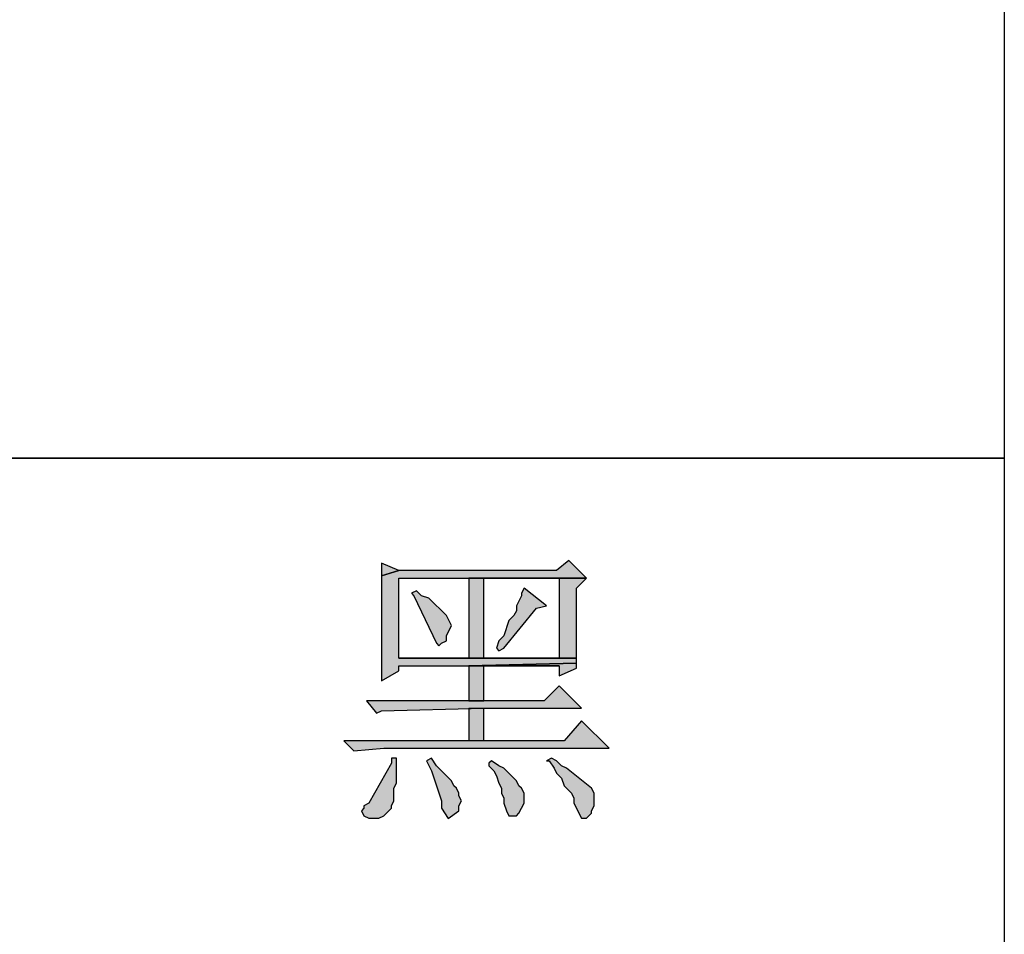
# Model space of a CAD drawing. Header units: millimetres. Extents: x 31236 to 33897, y 9912 to 10933.
# Tile 17 of 47: x 32405 to 32415, y 10095 to 10104. Entities that reach past the tile are written whole.
import ezdxf

# ---------------------------------------------------------------- set-up
doc = ezdxf.new("R2010")
doc.units = ezdxf.units.MM
doc.layers.add('Z_entity', color=7, linetype='Continuous')

msp = doc.modelspace()

# ---------------------------------------------------------------- hatches: boundary and pattern name
at = {"layer": 'Z_entity'}
for points in [[(32410.567, 10098.758), (32410.435, 10098.652), (32408.767, 10098.652), (32408.582, 10098.599), (32408.582, 10098.52), (32408.582, 10097.567), (32408.582, 10097.487), (32408.767, 10097.593), (32408.767, 10097.646), (32409.508, 10097.646), (32410.647, 10097.673), (32410.647, 10097.725), (32408.767, 10097.725), (32408.767, 10098.573), (32410.753, 10098.573)], [(32408.582, 10098.732), (32408.582, 10098.599), (32408.767, 10098.652)], [(32410.753, 10098.573), (32409.508, 10098.573), (32410.462, 10098.573), (32410.462, 10097.725), (32408.767, 10097.725), (32410.647, 10097.725), (32410.647, 10097.778), (32410.647, 10098.387), (32410.647, 10098.467)], [(32409.508, 10098.573), (32409.508, 10097.725), (32409.667, 10097.725), (32409.667, 10098.573), (32410.462, 10098.573)], [(32408.952, 10098.44), (32408.9, 10098.414), (32408.926, 10098.387), (32409.164, 10097.884), (32409.191, 10097.858), (32409.217, 10097.884), (32409.27, 10097.911), (32409.27, 10097.964), (32409.323, 10098.07), (32409.27, 10098.176), (32409.085, 10098.361), (32409.005, 10098.387)], [(32410.091, 10098.467), (32410.064, 10098.414), (32410.064, 10098.387), (32410.011, 10098.281), (32410.011, 10098.228), (32409.985, 10098.176), (32409.932, 10098.123), (32409.879, 10097.964), (32409.826, 10097.911), (32409.8, 10097.831), (32409.826, 10097.805), (32409.879, 10097.831), (32410.223, 10098.255), (32410.329, 10098.281)], [(32410.647, 10097.673), (32409.508, 10097.646), (32410.462, 10097.646), (32410.462, 10097.54), (32410.647, 10097.62), (32410.647, 10097.646)], [(32409.508, 10097.646), (32409.508, 10097.275), (32409.667, 10097.275), (32409.667, 10097.646), (32410.462, 10097.646)], [(32410.462, 10097.434), (32410.303, 10097.275), (32408.423, 10097.275), (32408.529, 10097.143), (32408.582, 10097.169), (32409.667, 10097.196), (32410.7, 10097.196)], [(32409.667, 10096.852), (32409.667, 10097.196), (32409.508, 10097.196), (32409.508, 10096.852)], [(32410.7, 10097.064), (32410.515, 10096.852), (32408.185, 10096.852), (32408.291, 10096.746), (32408.608, 10096.772), (32410.991, 10096.772)], [(32408.741, 10096.666), (32408.688, 10096.666), (32408.688, 10096.614), (32408.449, 10096.19), (32408.397, 10096.163), (32408.397, 10096.137), (32408.37, 10096.11), (32408.397, 10096.058), (32408.449, 10096.031), (32408.555, 10096.031), (32408.608, 10096.058), (32408.661, 10096.11), (32408.688, 10096.137), (32408.688, 10096.163), (32408.714, 10096.216), (32408.714, 10096.349), (32408.741, 10096.402), (32408.741, 10096.587)], [(32409.111, 10096.666), (32409.058, 10096.64), (32409.111, 10096.534), (32409.217, 10096.216), (32409.217, 10096.137), (32409.289, 10096.029), (32409.403, 10096.11), (32409.403, 10096.163), (32409.429, 10096.216), (32409.403, 10096.269), (32409.403, 10096.296), (32409.376, 10096.349), (32409.35, 10096.375), (32409.323, 10096.428), (32409.164, 10096.587)], [(32410.382, 10096.666), (32410.329, 10096.64), (32410.356, 10096.64), (32410.409, 10096.561), (32410.435, 10096.508), (32410.488, 10096.455), (32410.515, 10096.375), (32410.594, 10096.296), (32410.62, 10096.243), (32410.62, 10096.19), (32410.7, 10096.031), (32410.753, 10096.031), (32410.806, 10096.084), (32410.806, 10096.11), (32410.832, 10096.163), (32410.832, 10096.296), (32410.806, 10096.349), (32410.541, 10096.561), (32410.488, 10096.587), (32410.435, 10096.64)], [(32409.747, 10096.64), (32409.72, 10096.614), (32409.72, 10096.587), (32409.773, 10096.534), (32409.8, 10096.481), (32409.826, 10096.402), (32409.853, 10096.349), (32409.853, 10096.296), (32409.879, 10096.243), (32409.879, 10096.19), (32409.906, 10096.11), (32409.932, 10096.058), (32410.011, 10096.058), (32410.038, 10096.084), (32410.091, 10096.19), (32410.091, 10096.296), (32410.064, 10096.349), (32410.038, 10096.375), (32410.011, 10096.428), (32409.985, 10096.455), (32409.879, 10096.561), (32409.826, 10096.587)]]:
    msp.add_hatch(color=7, dxfattribs=at).paths.add_polyline_path(points)

# ---------------------------------------------------------------- linework, layer by layer
at = {"layer": 'Z_entity', "color": 7}
for p, q in [((32415.174, 10153.164), (32415.174, 10085.123)), ((32379.856, 10099.843), (32415.174, 10099.843)), ((32415.174, 10099.843), (32379.856, 10099.843)), ((32408.582, 10098.732), (32408.582, 10098.599)), ((32408.767, 10098.652), (32408.582, 10098.732)), ((32410.567, 10098.758), (32410.435, 10098.652)), ((32410.753, 10098.573), (32410.567, 10098.758)), ((32408.767, 10098.652), (32408.582, 10098.599)), ((32408.582, 10098.599), (32408.767, 10098.652)), ((32410.435, 10098.652), (32408.767, 10098.652)), ((32408.582, 10098.599), (32408.582, 10098.52)), ((32408.582, 10098.52), (32408.582, 10097.567)), ((32408.767, 10097.725), (32408.767, 10098.573)), ((32408.767, 10098.573), (32410.753, 10098.573)), ((32410.753, 10098.573), (32409.508, 10098.573)), ((32409.508, 10098.573), (32410.462, 10098.573)), ((32409.508, 10098.573), (32409.508, 10097.725)), ((32410.462, 10098.573), (32409.508, 10098.573)), ((32409.667, 10097.725), (32409.667, 10098.573)), ((32409.667, 10098.573), (32410.462, 10098.573)), ((32410.462, 10098.573), (32410.462, 10097.725)), ((32410.647, 10098.467), (32410.753, 10098.573)), ((32408.952, 10098.44), (32408.9, 10098.414)), ((32408.9, 10098.414), (32408.926, 10098.387)), ((32409.005, 10098.387), (32408.952, 10098.44)), ((32410.091, 10098.467), (32410.064, 10098.414)), ((32410.064, 10098.414), (32410.064, 10098.387)), ((32410.329, 10098.281), (32410.091, 10098.467)), ((32410.647, 10098.387), (32410.647, 10098.467)), ((32408.926, 10098.387), (32409.164, 10097.884)), ((32409.085, 10098.361), (32409.005, 10098.387)), ((32409.27, 10098.176), (32409.085, 10098.361)), ((32410.064, 10098.387), (32410.011, 10098.281)), ((32410.647, 10097.778), (32410.647, 10098.387)), ((32409.879, 10097.831), (32410.223, 10098.255)), ((32410.011, 10098.228), (32409.985, 10098.176)), ((32410.011, 10098.281), (32410.011, 10098.228)), ((32410.223, 10098.255), (32410.329, 10098.281)), ((32409.323, 10098.07), (32409.27, 10098.176)), ((32409.932, 10098.123), (32409.879, 10097.964)), ((32409.985, 10098.176), (32409.932, 10098.123)), ((32409.27, 10097.964), (32409.323, 10098.07)), ((32409.217, 10097.884), (32409.27, 10097.911)), ((32409.27, 10097.911), (32409.27, 10097.964)), ((32409.826, 10097.911), (32409.8, 10097.831)), ((32409.879, 10097.964), (32409.826, 10097.911)), ((32409.164, 10097.884), (32409.191, 10097.858)), ((32409.191, 10097.858), (32409.217, 10097.884)), ((32409.8, 10097.831), (32409.826, 10097.805)), ((32409.826, 10097.805), (32409.879, 10097.831)), ((32410.647, 10097.725), (32408.767, 10097.725)), ((32410.462, 10097.725), (32408.767, 10097.725)), ((32408.767, 10097.725), (32410.647, 10097.725)), ((32409.508, 10097.725), (32409.667, 10097.725)), ((32410.647, 10097.725), (32410.647, 10097.778)), ((32410.647, 10097.673), (32410.647, 10097.725)), ((32408.582, 10097.487), (32408.767, 10097.593)), ((32408.767, 10097.593), (32408.767, 10097.646)), ((32408.767, 10097.646), (32409.508, 10097.646)), ((32409.508, 10097.646), (32410.647, 10097.673)), ((32410.647, 10097.673), (32409.508, 10097.646)), ((32409.508, 10097.646), (32410.462, 10097.646)), ((32409.508, 10097.646), (32409.508, 10097.275)), ((32410.462, 10097.646), (32409.508, 10097.646)), ((32409.667, 10097.275), (32409.667, 10097.646)), ((32409.667, 10097.646), (32410.462, 10097.646)), ((32410.462, 10097.646), (32410.462, 10097.54)), ((32410.462, 10097.54), (32410.647, 10097.62)), ((32410.647, 10097.646), (32410.647, 10097.673)), ((32410.647, 10097.62), (32410.647, 10097.646)), ((32408.582, 10097.567), (32408.582, 10097.487)), ((32410.462, 10097.434), (32410.303, 10097.275)), ((32410.7, 10097.196), (32410.462, 10097.434)), ((32410.303, 10097.275), (32408.423, 10097.275)), ((32408.423, 10097.275), (32408.529, 10097.143)), ((32409.508, 10097.275), (32409.667, 10097.275)), ((32408.529, 10097.143), (32408.582, 10097.169)), ((32408.582, 10097.169), (32409.667, 10097.196)), ((32409.508, 10097.196), (32409.667, 10097.196)), ((32409.508, 10097.196), (32409.508, 10096.852)), ((32409.667, 10096.852), (32409.667, 10097.196)), ((32409.667, 10097.196), (32410.7, 10097.196)), ((32410.7, 10097.064), (32410.515, 10096.852)), ((32410.991, 10096.772), (32410.7, 10097.064)), ((32410.515, 10096.852), (32408.185, 10096.852)), ((32408.185, 10096.852), (32408.291, 10096.746)), ((32409.667, 10096.852), (32409.508, 10096.852)), ((32408.291, 10096.746), (32408.608, 10096.772)), ((32408.608, 10096.772), (32410.991, 10096.772)), ((32408.741, 10096.666), (32408.688, 10096.666)), ((32408.688, 10096.666), (32408.688, 10096.614)), ((32408.741, 10096.587), (32408.741, 10096.666)), ((32409.111, 10096.666), (32409.058, 10096.64)), ((32409.164, 10096.587), (32409.111, 10096.666)), ((32410.382, 10096.666), (32410.329, 10096.64)), ((32410.435, 10096.64), (32410.382, 10096.666)), ((32408.688, 10096.614), (32408.449, 10096.19)), ((32408.741, 10096.402), (32408.741, 10096.587)), ((32409.058, 10096.64), (32409.111, 10096.534)), ((32409.323, 10096.428), (32409.164, 10096.587)), ((32409.747, 10096.64), (32409.72, 10096.614)), ((32409.72, 10096.614), (32409.72, 10096.587)), ((32409.72, 10096.587), (32409.773, 10096.534)), ((32409.826, 10096.587), (32409.747, 10096.64)), ((32409.879, 10096.561), (32409.826, 10096.587)), ((32409.985, 10096.455), (32409.879, 10096.561)), ((32410.329, 10096.64), (32410.356, 10096.64)), ((32410.356, 10096.64), (32410.409, 10096.561)), ((32410.409, 10096.561), (32410.435, 10096.508)), ((32410.488, 10096.587), (32410.435, 10096.64)), ((32410.541, 10096.561), (32410.488, 10096.587)), ((32410.806, 10096.349), (32410.541, 10096.561)), ((32409.111, 10096.534), (32409.217, 10096.216)), ((32409.773, 10096.534), (32409.8, 10096.481)), ((32409.8, 10096.481), (32409.826, 10096.402)), ((32410.011, 10096.428), (32409.985, 10096.455)), ((32410.435, 10096.508), (32410.488, 10096.455)), ((32410.488, 10096.455), (32410.515, 10096.375)), ((32408.714, 10096.349), (32408.741, 10096.402)), ((32408.714, 10096.216), (32408.714, 10096.349)), ((32409.35, 10096.375), (32409.323, 10096.428)), ((32409.376, 10096.349), (32409.35, 10096.375)), ((32409.403, 10096.296), (32409.376, 10096.349)), ((32409.826, 10096.402), (32409.853, 10096.349)), ((32409.853, 10096.349), (32409.853, 10096.296)), ((32410.038, 10096.375), (32410.011, 10096.428)), ((32410.064, 10096.349), (32410.038, 10096.375)), ((32410.091, 10096.296), (32410.064, 10096.349)), ((32410.515, 10096.375), (32410.594, 10096.296)), ((32410.832, 10096.296), (32410.806, 10096.349)), ((32409.403, 10096.269), (32409.403, 10096.296)), ((32409.429, 10096.216), (32409.403, 10096.269)), ((32409.853, 10096.296), (32409.879, 10096.243)), ((32409.879, 10096.243), (32409.879, 10096.19)), ((32410.091, 10096.19), (32410.091, 10096.296)), ((32410.594, 10096.296), (32410.62, 10096.243)), ((32410.62, 10096.243), (32410.62, 10096.19)), ((32410.832, 10096.163), (32410.832, 10096.296)), ((32408.397, 10096.137), (32408.37, 10096.11)), ((32408.449, 10096.19), (32408.397, 10096.163)), ((32408.397, 10096.163), (32408.397, 10096.137)), ((32408.661, 10096.11), (32408.688, 10096.137)), ((32408.688, 10096.163), (32408.714, 10096.216)), ((32408.688, 10096.137), (32408.688, 10096.163)), ((32409.217, 10096.216), (32409.217, 10096.137)), ((32409.217, 10096.137), (32409.289, 10096.029)), ((32409.403, 10096.163), (32409.429, 10096.216)), ((32409.403, 10096.11), (32409.403, 10096.163)), ((32409.879, 10096.19), (32409.906, 10096.11)), ((32410.038, 10096.084), (32410.091, 10096.19)), ((32410.62, 10096.19), (32410.7, 10096.031)), ((32410.806, 10096.11), (32410.832, 10096.163)), ((32408.37, 10096.11), (32408.397, 10096.058)), ((32408.397, 10096.058), (32408.449, 10096.031)), ((32408.449, 10096.031), (32408.555, 10096.031)), ((32408.555, 10096.031), (32408.608, 10096.058)), ((32408.608, 10096.058), (32408.661, 10096.11)), ((32409.289, 10096.029), (32409.403, 10096.11)), ((32409.906, 10096.11), (32409.932, 10096.058)), ((32409.932, 10096.058), (32410.011, 10096.058)), ((32410.011, 10096.058), (32410.038, 10096.084)), ((32410.7, 10096.031), (32410.753, 10096.031)), ((32410.753, 10096.031), (32410.806, 10096.084)), ((32410.806, 10096.084), (32410.806, 10096.11))]:
    msp.add_line(p, q, dxfattribs=at)

doc.saveas('drawing.dxf')
